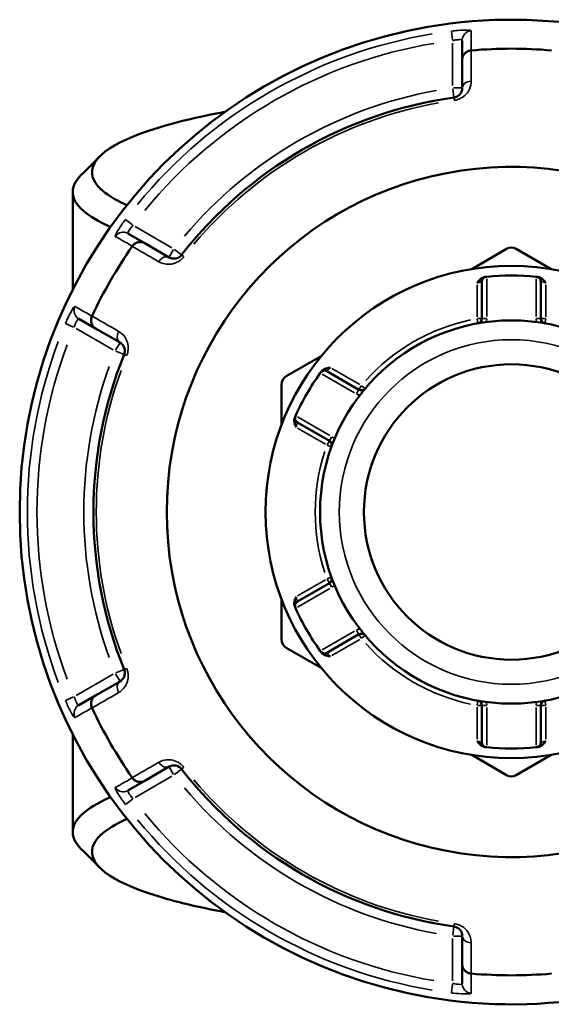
# Model space of a CAD drawing. Header units: millimetres. Extents: x 0 to 926, y 0 to 951.
# Tile 11 of 17: x 334 to 389, y 706 to 808. Entities that reach past the tile are written whole.
import ezdxf

# ---------------------------------------------------------------- set-up
doc = ezdxf.new("R2010")
doc.units = ezdxf.units.MM
doc.layers.add('Visible (ANSI)', color=7, linetype='Continuous', lineweight=50)
doc.layers.add('Visible Narrow (ANSI)', color=7, linetype='Continuous', lineweight=35)

msp = doc.modelspace()

# ---------------------------------------------------------------- linework, layer by layer
at = {"layer": 'Visible (ANSI)'}
for p, q in [((379.705, 805.798), (379.705, 803.792)), ((379.705, 803.792), (379.705, 800.865)), ((339.305, 790.096), (339.305, 779.974)), ((346.777, 784.781), (345.039, 785.784)), ((349.312, 783.317), (346.777, 784.781)), ((384.305, 784.188), (380.694, 782.103)), ((388.916, 782.103), (385.305, 784.188)), ((381.745, 780.799), (381.745, 776.973)), ((387.865, 776.973), (387.865, 780.799)), ((339.939, 776.951), (341.677, 775.947)), ((341.677, 775.947), (344.212, 774.484)), ((365.066, 773.08), (361.455, 770.995)), ((368.983, 769.604), (365.669, 771.518)), ((360.955, 770.129), (360.955, 765.959)), ((362.609, 766.218), (365.923, 764.304)), ((365.923, 749.568), (362.609, 747.655)), ((360.955, 747.914), (360.955, 743.744)), ((365.669, 742.355), (368.983, 744.268)), ((361.455, 742.878), (365.066, 740.793)), ((344.212, 739.389), (341.677, 737.925)), ((341.677, 737.925), (339.939, 736.922)), ((381.745, 736.9), (381.745, 733.073)), ((387.865, 733.073), (387.865, 736.9)), ((339.305, 733.898), (339.305, 723.777)), ((380.694, 731.77), (384.305, 729.685)), ((385.305, 729.685), (388.916, 731.77)), ((346.777, 729.092), (349.312, 730.555)), ((345.039, 728.089), (346.777, 729.092)), ((379.705, 713.008), (379.705, 710.081)), ((379.705, 710.081), (379.705, 708.074))]:
    msp.add_line(p, q, dxfattribs=at)
for radius in [25.5, 19.85, 15.3]:
    msp.add_circle((384.805, 756.936), radius, dxfattribs=at)
for centre, radius, start, end in [((384.805, 756.936), 51, 19.5445, 340.4555), ((384.805, 756.936), 47.999, 85.02648, 94.97352), ((384.805, 756.936), 43.35, 97.90565, 142.09435), ((384.805, 756.936), 35.749, 26.58745, 333.41255), ((384.805, 756.936), 47.999, 145.02648, 154.97352), ((384.805, 783.322), 1, 60, 120), ((384.805, 756.936), 24.5, 84.00223, 95.99777), ((382.245, 780.799), 0.5, 96.1232, 180), ((387.365, 780.799), 0.5, 0, 83.8768), ((381.245, 776.973), 0.5, 280.07508, 0), ((388.365, 776.973), 0.5, 180, 259.92492), ((384.805, 756.936), 43.35, 157.90565, 202.09435), ((384.805, 756.936), 24.5, 144.00223, 155.99777), ((365.419, 771.085), 0.5, 60, 143.8768), ((361.955, 770.129), 1, 120, 180), ((369.233, 770.037), 0.5, 240, 319.92492), ((362.859, 766.651), 0.5, 156.1232, 240), ((365.673, 763.871), 0.5, 340.07508, 60), ((365.673, 750.001), 0.5, 300, 19.92492), ((362.859, 747.222), 0.5, 120, 203.8768), ((384.805, 756.936), 24.5, 204.00223, 215.99777), ((361.955, 743.744), 1, 180, 240), ((369.233, 743.835), 0.5, 40.07508, 120), ((365.419, 742.788), 0.5, 216.1232, 300), ((384.805, 756.936), 47.999, 205.02648, 214.97352), ((381.245, 736.9), 0.5, 0, 79.92492), ((388.365, 736.9), 0.5, 100.07508, 180), ((382.245, 733.073), 0.5, 180, 263.8768), ((384.805, 756.936), 24.5, 264.00223, 275.99777), ((387.365, 733.073), 0.5, 276.1232, 0), ((384.805, 756.936), 43.35, 217.90565, 262.09435), ((384.805, 730.551), 1, 240, 300), ((384.805, 756.936), 47.999, 265.02648, 274.97352)]:
    msp.add_arc(centre, radius, start, end, dxfattribs=at)
for points, knots in [([(379.705, 803.792), (379.705, 803.793), (379.705, 803.795), (379.706, 803.915), (379.729, 804.033), (379.819, 804.253), (379.884, 804.355), (380.052, 804.532), (380.153, 804.605), (380.377, 804.71), (380.496, 804.742), (380.618, 804.753)], [-0.15371258, -0.15371258, -0.15371258, -0.15371258, -0.15323729, -0.15323729, -0.11409168, -0.11409168, -0.07545593, -0.07545593, -0.03695789, -0.03695789, 0, 0, 0, 0]), ([(379.705, 800.865), (379.705, 800.726), (379.677, 800.586), (379.533, 800.269), (379.387, 800.091), (379.068, 799.927), (378.957, 799.89), (378.843, 799.874)], [0, 0, 0, 0, 0.11734182, 0.11734182, 0.27620858, 0.27620858, 0.34541645, 0.34541645, 0.34541645, 0.34541645]), ([(344.919, 788.718), (344.848, 788.75), (344.779, 788.782), (343.633, 789.318), (342.801, 789.842), (341.321, 791.232), (341.08, 792.113), (341.519, 792.982), (341.959, 793.85), (343.078, 794.705), (347.024, 796.516), (350.22, 797.44), (354.478, 798.27), (354.781, 798.328), (355.089, 798.384)], [1.1606159, 1.1606159, 1.1606159, 1.1606159, 1.172807, 1.172807, 1.3643086, 1.3643086, 1.6699392, 1.6699392, 1.6699392, 1.9755698, 1.9755698, 2.3600664, 2.3600664, 2.3891113, 2.3891113, 2.3891113, 2.3891113]), ([(340.164, 791.826), (339.909, 791.571), (339.71, 791.315), (339.568, 791.056), (339.071, 790.15), (339.282, 789.229), (340.769, 787.776), (341.616, 787.227), (342.886, 786.622), (343.054, 786.546), (343.226, 786.469)], [-1.7570079, -1.7570079, -1.7570079, -1.7570079, -1.6699392, -1.6699392, -1.6699392, -1.36430862, -1.36430862, -1.17280697, -1.17280697, -1.14485032, -1.14485032, -1.14485032, -1.14485032]), ([(345.489, 784.47), (345.559, 784.571), (345.646, 784.658), (345.849, 784.799), (345.963, 784.85), (346.2, 784.908), (346.321, 784.913), (346.557, 784.881), (346.67, 784.842), (346.775, 784.782), (346.776, 784.782), (346.777, 784.781)], [-0.15359504, -0.15359504, -0.15359504, -0.15359504, -0.11655084, -0.11655084, -0.07796278, -0.07796278, -0.03923704, -0.03923704, 0, 0, 0.00047627, 0.00047627, 0.00047627, 0.00047627]), ([(350.601, 783.569), (350.575, 783.535), (350.546, 783.503), (350.467, 783.425), (350.414, 783.382), (350.286, 783.298), (350.209, 783.262), (350.062, 783.212), (349.992, 783.197), (349.821, 783.178), (349.722, 783.183), (349.514, 783.222), (349.408, 783.262), (349.312, 783.317)], [0, 0, 0, 0, 0.02585168, 0.02585168, 0.06721438, 0.06721438, 0.12288915, 0.12288915, 0.17445287, 0.17445287, 0.25141662, 0.25141662, 0.34541603, 0.34541603, 0.34541603, 0.34541603]), ([(381.245, 780.671), (381.246, 780.672), (381.247, 780.674), (381.331, 780.784), (381.416, 780.893), (381.589, 781.065), (381.683, 781.144), (381.888, 781.248), (381.975, 781.272), (382.055, 781.282)], [-0.000503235, -0.000503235, -0.000503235, -0.000503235, 0, 0, 0.040898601, 0.040898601, 0.072220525, 0.072220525, 0.097403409, 0.097403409, 0.097403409, 0.097403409]), ([(382.192, 781.297), (382.192, 781.297), (382.185, 781.296), (382.153, 781.292), (382.116, 781.288), (382.062, 781.282), (382.059, 781.282), (382.055, 781.282)], [0.631886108, 0.631886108, 0.631886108, 0.631886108, 0.651250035, 0.651250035, 0.682232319, 0.682232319, 0.684271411, 0.684271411, 0.684271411, 0.684271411]), ([(387.555, 781.282), (387.516, 781.286), (387.485, 781.289), (387.433, 781.295), (387.419, 781.297), (387.419, 781.297)], [0.579500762, 0.579500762, 0.579500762, 0.579500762, 0.60266596, 0.60266596, 0.631886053, 0.631886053, 0.631886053, 0.631886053]), ([(387.555, 781.282), (387.636, 781.272), (387.723, 781.248), (387.927, 781.144), (388.021, 781.065), (388.195, 780.893), (388.28, 780.784), (388.363, 780.674), (388.364, 780.672), (388.365, 780.671)], [0, 0, 0, 0, 0.02421576, 0.02421576, 0.054334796, 0.054334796, 0.093662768, 0.093662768, 0.094146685, 0.094146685, 0.094146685, 0.094146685]), ([(341.677, 775.947), (341.676, 775.948), (341.675, 775.949), (341.571, 776.009), (341.481, 776.088), (341.334, 776.276), (341.279, 776.384), (341.21, 776.618), (341.197, 776.742), (341.218, 776.988), (341.249, 777.107), (341.302, 777.219)], [-0.15371258, -0.15371258, -0.15371258, -0.15371258, -0.15323743, -0.15323743, -0.11409174, -0.11409174, -0.0754562, -0.0754562, -0.03695796, -0.03695796, 0, 0, 0, 0]), ([(344.212, 774.484), (344.332, 774.415), (344.439, 774.32), (344.645, 774.032), (344.728, 773.807), (344.703, 773.447), (344.679, 773.341), (344.639, 773.242)], [0, 0, 0, 0, 0.11734182, 0.11734182, 0.28109054, 0.28109054, 0.34541684, 0.34541684, 0.34541684, 0.34541684]), ([(365.097, 771.491), (365.073, 771.459), (365.054, 771.433), (365.024, 771.392), (365.015, 771.38), (365.015, 771.38)], [0.261120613, 0.261120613, 0.261120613, 0.261120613, 0.28428582, 0.28428582, 0.313505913, 0.313505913, 0.313505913, 0.313505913]), ([(365.097, 771.491), (365.145, 771.556), (365.21, 771.619), (365.402, 771.744), (365.517, 771.786), (365.753, 771.85), (365.89, 771.869), (366.027, 771.886), (366.029, 771.886), (366.031, 771.887)], [0, 0, 0, 0, 0.02421576, 0.02421576, 0.054334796, 0.054334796, 0.093662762, 0.093662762, 0.094146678, 0.094146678, 0.094146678, 0.094146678]), ([(362.471, 765.721), (362.47, 765.722), (362.469, 765.724), (362.416, 765.851), (362.363, 765.979), (362.301, 766.216), (362.28, 766.336), (362.292, 766.566), (362.314, 766.653), (362.347, 766.727)], [-0.000503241, -0.000503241, -0.000503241, -0.000503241, 0, 0, 0.04089853, 0.04089853, 0.07222037, 0.07222037, 0.097403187, 0.097403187, 0.097403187, 0.097403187]), ([(362.402, 766.853), (362.402, 766.853), (362.399, 766.847), (362.386, 766.817), (362.371, 766.783), (362.349, 766.734), (362.348, 766.73), (362.347, 766.727)], [1.2637721, 1.2637721, 1.2637721, 1.2637721, 1.283139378, 1.283139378, 1.314127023, 1.314127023, 1.316157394, 1.316157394, 1.316157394, 1.316157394]), ([(362.347, 747.145), (362.314, 747.219), (362.292, 747.307), (362.28, 747.536), (362.301, 747.657), (362.363, 747.893), (362.416, 748.022), (362.469, 748.149), (362.47, 748.151), (362.471, 748.152)], [0, 0, 0, 0, 0.02421576, 0.02421576, 0.054334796, 0.054334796, 0.09366276, 0.09366276, 0.094146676, 0.094146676, 0.094146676, 0.094146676]), ([(362.347, 747.145), (362.348, 747.142), (362.349, 747.139), (362.371, 747.089), (362.386, 747.056), (362.399, 747.025), (362.402, 747.019), (362.402, 747.019)], [0.579500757, 0.579500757, 0.579500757, 0.579500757, 0.58153129, 0.58153129, 0.612518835, 0.612518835, 0.63188605, 0.63188605, 0.63188605, 0.63188605]), ([(365.015, 742.493), (365.015, 742.493), (365.019, 742.488), (365.039, 742.461), (365.06, 742.431), (365.093, 742.388), (365.095, 742.385), (365.097, 742.382)], [0.631886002, 0.631886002, 0.631886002, 0.631886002, 0.65125392, 0.65125392, 0.682242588, 0.682242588, 0.684271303, 0.684271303, 0.684271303, 0.684271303]), ([(366.031, 741.986), (366.029, 741.986), (366.027, 741.986), (365.89, 742.004), (365.753, 742.022), (365.517, 742.087), (365.402, 742.129), (365.21, 742.254), (365.145, 742.317), (365.097, 742.382)], [-0.000503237, -0.000503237, -0.000503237, -0.000503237, 0, 0, 0.04089858, 0.04089858, 0.072220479, 0.072220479, 0.097403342, 0.097403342, 0.097403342, 0.097403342]), ([(344.639, 740.631), (344.655, 740.591), (344.668, 740.55), (344.697, 740.443), (344.707, 740.376), (344.715, 740.223), (344.708, 740.138), (344.678, 739.986), (344.656, 739.918), (344.587, 739.76), (344.534, 739.677), (344.396, 739.516), (344.308, 739.444), (344.212, 739.389)], [0, 0, 0, 0, 0.02585168, 0.02585168, 0.06721438, 0.06721438, 0.12292214, 0.12292214, 0.17440412, 0.17440412, 0.25131567, 0.25131567, 0.345416, 0.345416, 0.345416, 0.345416]), ([(341.302, 736.654), (341.249, 736.766), (341.218, 736.885), (341.197, 737.13), (341.21, 737.255), (341.279, 737.489), (341.334, 737.596), (341.481, 737.784), (341.571, 737.863), (341.675, 737.924), (341.676, 737.925), (341.677, 737.925)], [-0.15359506, -0.15359506, -0.15359506, -0.15359506, -0.11655085, -0.11655085, -0.07796276, -0.07796276, -0.03923705, -0.03923705, 0, 0, 0.00047625, 0.00047625, 0.00047625, 0.00047625]), ([(382.055, 732.591), (381.975, 732.6), (381.888, 732.625), (381.683, 732.729), (381.589, 732.807), (381.416, 732.979), (381.331, 733.089), (381.247, 733.199), (381.246, 733.201), (381.245, 733.202)], [0, 0, 0, 0, 0.02421576, 0.02421576, 0.054334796, 0.054334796, 0.093662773, 0.093662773, 0.094146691, 0.094146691, 0.094146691, 0.094146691]), ([(382.055, 732.591), (382.094, 732.587), (382.126, 732.583), (382.177, 732.578), (382.192, 732.576), (382.192, 732.576)], [0.183049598, 0.183049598, 0.183049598, 0.183049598, 0.206214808, 0.206214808, 0.235434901, 0.235434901, 0.235434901, 0.235434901]), ([(387.419, 732.576), (387.419, 732.576), (387.425, 732.577), (387.458, 732.58), (387.494, 732.584), (387.548, 732.59), (387.552, 732.591), (387.555, 732.591)], [0.631886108, 0.631886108, 0.631886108, 0.631886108, 0.651250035, 0.651250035, 0.682232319, 0.682232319, 0.684271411, 0.684271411, 0.684271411, 0.684271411]), ([(388.365, 733.202), (388.364, 733.201), (388.363, 733.199), (388.28, 733.089), (388.195, 732.979), (388.021, 732.807), (387.927, 732.729), (387.723, 732.625), (387.636, 732.6), (387.555, 732.591)], [-0.000503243, -0.000503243, -0.000503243, -0.000503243, 0, 0, 0.040898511, 0.040898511, 0.072220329, 0.072220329, 0.097403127, 0.097403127, 0.097403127, 0.097403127]), ([(349.312, 730.555), (349.432, 730.625), (349.568, 730.67), (349.922, 730.705), (350.161, 730.663), (350.46, 730.458), (350.537, 730.386), (350.601, 730.304)], [0, 0, 0, 0, 0.11734182, 0.11734182, 0.28278882, 0.28278882, 0.34541683, 0.34541683, 0.34541683, 0.34541683]), ([(346.777, 729.092), (346.776, 729.091), (346.775, 729.09), (346.67, 729.031), (346.557, 728.992), (346.321, 728.959), (346.2, 728.965), (345.963, 729.022), (345.849, 729.073), (345.646, 729.214), (345.559, 729.301), (345.489, 729.402)], [-0.15371258, -0.15371258, -0.15371258, -0.15371258, -0.15323742, -0.15323742, -0.11409173, -0.11409173, -0.07545617, -0.07545617, -0.03695795, -0.03695795, 0, 0, 0, 0]), ([(343.229, 727.403), (341.873, 726.805), (340.852, 726.178), (339.282, 724.643), (339.071, 723.722), (339.568, 722.816), (339.71, 722.558), (339.909, 722.301), (340.164, 722.047)], [1.14485032, 1.14485032, 1.14485032, 1.14485032, 1.36430862, 1.36430862, 1.6699392, 1.6699392, 1.6699392, 1.7570079, 1.7570079, 1.7570079, 1.7570079]), ([(355.089, 715.488), (354.781, 715.545), (354.478, 715.602), (352.199, 716.047), (350.409, 716.471), (347.271, 717.378), (345.925, 717.861), (343.078, 719.168), (341.959, 720.023), (341.519, 720.891), (341.08, 721.759), (341.321, 722.641), (342.837, 724.064), (343.742, 724.621), (344.921, 725.154)], [-2.3891113, -2.3891113, -2.3891113, -2.3891113, -2.3600664, -2.3600664, -2.1678181, -2.1678181, -1.9755698, -1.9755698, -1.6699392, -1.6699392, -1.6699392, -1.3643086, -1.3643086, -1.1606159, -1.1606159, -1.1606159, -1.1606159]), ([(378.843, 713.998), (378.885, 713.992), (378.928, 713.984), (379.035, 713.954), (379.098, 713.93), (379.235, 713.861), (379.305, 713.812), (379.421, 713.71), (379.469, 713.657), (379.571, 713.519), (379.616, 713.432), (379.687, 713.232), (379.705, 713.12), (379.705, 713.008)], [0, 0, 0, 0, 0.02585168, 0.02585168, 0.06721438, 0.06721438, 0.12305037, 0.12305037, 0.17415567, 0.17415567, 0.25081718, 0.25081718, 0.34541583, 0.34541583, 0.34541583, 0.34541583]), ([(380.618, 709.12), (380.496, 709.13), (380.377, 709.162), (380.153, 709.267), (380.052, 709.341), (379.884, 709.517), (379.819, 709.619), (379.729, 709.84), (379.706, 709.958), (379.705, 710.078), (379.705, 710.079), (379.705, 710.081)], [-0.15359492, -0.15359492, -0.15359492, -0.15359492, -0.11655078, -0.11655078, -0.07796289, -0.07796289, -0.03923697, -0.03923697, 0, 0, 0.0004764, 0.0004764, 0.0004764, 0.0004764])]:
    msp.add_open_spline(points, degree=3, knots=knots, dxfattribs=at)
for points in [[(380.644, 804.755), (380.635, 804.754), (380.627, 804.753), (380.618, 804.753)], [(340.164, 791.826), (340.817, 792.479), (341.47, 793.132), (342.122, 793.785)], [(345.489, 784.47), (345.484, 784.463), (345.479, 784.456), (345.474, 784.449)], [(382.245, 781.302), (382.228, 781.3), (382.21, 781.299), (382.192, 781.297)], [(387.419, 781.297), (387.401, 781.299), (387.383, 781.3), (387.365, 781.302)], [(341.313, 777.242), (341.309, 777.234), (341.305, 777.226), (341.302, 777.219)], [(365.015, 771.38), (365.005, 771.365), (364.994, 771.351), (364.984, 771.336)], [(362.424, 766.902), (362.417, 766.886), (362.409, 766.87), (362.402, 766.853)], [(362.402, 747.019), (362.409, 747.003), (362.417, 746.987), (362.424, 746.97)], [(364.984, 742.536), (364.994, 742.522), (365.005, 742.508), (365.015, 742.493)], [(341.302, 736.654), (341.305, 736.646), (341.309, 736.639), (341.313, 736.631)], [(382.192, 732.576), (382.21, 732.574), (382.228, 732.572), (382.245, 732.57)], [(387.365, 732.57), (387.383, 732.572), (387.401, 732.574), (387.419, 732.576)], [(345.474, 729.423), (345.479, 729.416), (345.484, 729.409), (345.489, 729.402)], [(342.122, 720.088), (341.47, 720.741), (340.817, 721.394), (340.164, 722.047)], [(380.618, 709.12), (380.627, 709.119), (380.635, 709.119), (380.644, 709.118)]]:
    msp.add_open_spline(points, degree=3, dxfattribs=at)
at = {"layer": 'Visible Narrow (ANSI)'}
for p, q in [((378.583, 806.745), (378.696, 805.839)), ((378.705, 805.521), (378.705, 801.11)), ((378.716, 800.787), (378.842, 799.877)), ((379.702, 800.865), (378.784, 800.865)), ((378.843, 799.874), (378.879, 799.611)), ((345.509, 786.678), (344.781, 787.229)), ((349.6, 784.306), (345.78, 786.511)), ((349.773, 784.115), (349.314, 783.32)), ((350.599, 783.571), (349.874, 784.135)), ((350.811, 783.406), (350.602, 783.569)), ((381.245, 780.486), (381.245, 777.157)), ((382.245, 777.189), (382.245, 781.086)), ((387.365, 781.086), (387.365, 777.189)), ((388.365, 777.157), (388.365, 780.486)), ((338.559, 776.452), (339.4, 776.097)), ((381.252, 776.934), (381.332, 776.482)), ((381.744, 776.973), (381.284, 776.973)), ((382.206, 776.973), (381.747, 776.973)), ((387.864, 776.973), (387.404, 776.973)), ((388.326, 776.973), (387.867, 776.973)), ((388.278, 776.482), (388.358, 776.934)), ((339.68, 775.946), (343.5, 773.74)), ((344.21, 774.481), (343.751, 773.686)), ((343.785, 773.588), (344.636, 773.243)), ((344.639, 773.241), (344.885, 773.142)), ((365.171, 771.228), (368.546, 769.28)), ((369.073, 770.13), (366.191, 771.794)), ((368.983, 769.603), (368.753, 769.205)), ((369.214, 770.004), (368.984, 769.606)), ((369.615, 769.717), (369.263, 770.012)), ((365.986, 764.846), (362.611, 766.794)), ((362.631, 765.628), (365.513, 763.964)), ((365.923, 764.303), (365.693, 763.905)), ((366.154, 764.703), (365.924, 764.306)), ((365.71, 763.858), (366.142, 763.702)), ((365.513, 749.909), (362.631, 748.245)), ((365.693, 749.967), (365.923, 749.57)), ((366.142, 750.171), (365.71, 750.015)), ((362.611, 747.079), (365.986, 749.027)), ((365.924, 749.567), (366.154, 749.169)), ((368.753, 744.667), (368.983, 744.27)), ((368.546, 744.593), (365.171, 742.645)), ((366.191, 742.079), (369.073, 743.743)), ((368.984, 744.267), (369.214, 743.869)), ((369.263, 743.86), (369.615, 744.156)), ((344.636, 740.63), (343.785, 740.284)), ((344.885, 740.731), (344.639, 740.631)), ((343.5, 740.132), (339.68, 737.927)), ((343.751, 740.187), (344.21, 739.392)), ((339.4, 737.776), (338.559, 737.421)), ((381.245, 736.715), (381.245, 733.387)), ((381.332, 737.391), (381.252, 736.939)), ((381.284, 736.9), (381.744, 736.9)), ((381.747, 736.9), (382.206, 736.9)), ((382.245, 732.787), (382.245, 736.684)), ((387.365, 736.684), (387.365, 732.787)), ((387.404, 736.9), (387.864, 736.9)), ((387.867, 736.9), (388.326, 736.9)), ((388.358, 736.939), (388.278, 737.391)), ((388.365, 733.387), (388.365, 736.715)), ((349.314, 730.553), (349.773, 729.757)), ((350.602, 730.304), (350.811, 730.467)), ((345.78, 727.361), (349.6, 729.567)), ((349.874, 729.738), (350.599, 730.302)), ((344.781, 726.643), (345.509, 727.194)), ((378.879, 714.262), (378.843, 713.999)), ((378.842, 713.995), (378.716, 713.086)), ((378.784, 713.008), (379.702, 713.008)), ((378.705, 712.763), (378.705, 708.352)), ((378.696, 708.034), (378.583, 707.128))]:
    msp.add_line(p, q, dxfattribs=at)
msp.add_circle((384.805, 756.936), 17.85, dxfattribs=at)
for centre, radius, start, end in [((384.805, 756.936), 50.205, 99.40871, 140.59129), ((384.805, 756.936), 49.209, 99.40871, 140.59129), ((384.805, 756.936), 44.35, 100.11509, 139.88491), ((384.805, 756.936), 43.057, 100.11509, 139.88491), ((384.805, 756.936), 20.35, 102.06758, 137.93242), ((381.245, 776.973), 1, 339.90584, 358.94241), ((388.365, 776.973), 1, 181.05759, 200.09416), ((384.805, 756.936), 50.205, 159.40871, 200.59129), ((384.805, 756.936), 49.209, 159.40871, 200.59129), ((384.805, 756.936), 44.35, 160.11509, 199.88491), ((384.805, 756.936), 43.057, 160.11509, 199.88491), ((369.233, 770.037), 1, 241.05759, 260.09416), ((365.673, 763.871), 1, 39.90584, 58.94241), ((384.805, 756.936), 20.35, 162.06758, 197.93242), ((365.673, 750.001), 1, 301.05759, 320.09416), ((369.233, 743.835), 1, 99.90584, 118.94241), ((384.805, 756.936), 20.35, 222.06758, 257.93242), ((381.245, 736.9), 1, 1.05759, 20.09416), ((388.365, 736.9), 1, 159.90584, 178.94241), ((384.805, 756.936), 44.35, 220.11509, 259.88491), ((384.805, 756.936), 43.057, 220.11509, 259.88491), ((384.805, 756.936), 49.209, 219.40871, 260.59129), ((384.805, 756.936), 50.205, 219.40871, 260.59129)]:
    msp.add_arc(centre, radius, start, end, dxfattribs=at)
for centre, major_axis, ratio, start_param, end_param in [((380.705, 805.798), (-1, 0), 0.9961681, 4.8701533, 6.2088152), ((380.705, 800.865), (-1, 0), 0.7055719, 4.8533994, 6.2079334), ((344.539, 784.918), (0.5, 0.866), 0.9961681, 0.0743701, 1.413032), ((348.812, 782.451), (0.5, 0.866), 0.7055719, 0.0752519, 1.4297859), ((340.439, 777.817), (-0.5, -0.866), 0.9961681, 4.8701533, 6.2088152), ((344.712, 775.35), (-0.5, -0.866), 0.7055719, 4.8533994, 6.2079334), ((344.712, 738.523), (-0.5, 0.866), 0.7055719, 0.0752519, 1.4297859), ((340.439, 736.056), (-0.5, 0.866), 0.9961681, 0.0743701, 1.413032), ((348.812, 731.421), (0.5, -0.866), 0.7055719, 4.8533994, 6.2079334), ((344.539, 728.955), (0.5, -0.866), 0.9961681, 4.8701533, 6.2088152), ((380.705, 713.008), (-1, 0), 0.7055719, 0.0752519, 1.4297859), ((380.705, 708.074), (-1, 0), 0.9961681, 0.0743701, 1.413032)]:
    msp.add_ellipse(centre, major_axis=major_axis, ratio=ratio, start_param=start_param, end_param=end_param, dxfattribs=at)
for points, knots in [([(380.622, 806.791), (380.622, 806.833), (380.445, 806.86), (379.896, 806.864), (379.586, 806.851), (379.031, 806.805), (378.806, 806.782), (378.582, 806.754)], [-0.31481287, -0.31481287, -0.31481287, -0.31481287, -0.1729885, -0.1729885, -0.06653404, -0.06653404, 0, 0, 0, 0]), ([(378.705, 805.766), (378.815, 805.793), (378.926, 805.816), (379.197, 805.86), (379.349, 805.872), (379.619, 805.867), (379.705, 805.84), (379.705, 805.798)], [0, 0, 0, 0, 0.06653404, 0.06653404, 0.1729885, 0.1729885, 0.31481287, 0.31481287, 0.31481287, 0.31481287]), ([(380.618, 804.753), (380.618, 804.846), (380.619, 804.939), (380.619, 805.291), (380.62, 805.549), (380.62, 805.808), (380.621, 806.108), (380.621, 806.407), (380.622, 806.735), (380.622, 806.763), (380.622, 806.791)], [-3.5347812, -3.5347812, -3.5347812, -3.5347812, -3.2152251, -3.2152251, -2.32853, -2.32853, -2.32853, -1.300862, -1.300862, -1.2046153, -1.2046153, -1.2046153, -1.2046153]), ([(380.64, 801.569), (380.64, 801.83), (380.64, 802.091), (380.641, 802.352), (380.642, 803.153), (380.643, 803.954), (380.644, 804.755)], [-0.97913562, -0.97913562, -0.97913562, -0.97913562, -0.86869802, -0.86869802, -0.86869802, -0.52954924, -0.52954924, -0.52954924, -0.52954924]), ([(378.883, 799.584), (379.115, 799.616), (379.341, 799.69), (379.99, 800.021), (380.288, 800.377), (380.581, 801.011), (380.639, 801.292), (380.64, 801.569)], [-0.34541645, -0.34541645, -0.34541645, -0.34541645, -0.27620858, -0.27620858, -0.11734182, -0.11734182, 0, 0, 0, 0]), ([(344.774, 787.235), (344.51, 786.887), (344.262, 786.529), (343.956, 786.04), (343.862, 785.874), (343.752, 785.653), (343.723, 785.581), (343.709, 785.509), (343.711, 785.492), (343.721, 785.487)], [-0.31481094, -0.31481094, -0.31481094, -0.31481094, -0.18655676, -0.18655676, -0.10364264, -0.10364264, -0.03986256, -0.03986256, 0, 0, 0, 0]), ([(345.039, 785.784), (345.029, 785.79), (345.024, 785.801), (345.02, 785.842), (345.029, 785.881), (345.076, 785.993), (345.121, 786.075), (345.28, 786.309), (345.416, 786.477), (345.568, 786.634)], [0, 0, 0, 0, 0.03986256, 0.03986256, 0.10364264, 0.10364264, 0.18655676, 0.18655676, 0.31481094, 0.31481094, 0.31481094, 0.31481094]), ([(343.721, 785.487), (343.746, 785.473), (343.77, 785.459), (344.054, 785.295), (344.314, 785.146), (344.574, 784.996), (344.798, 784.868), (345.022, 784.739), (345.327, 784.563), (345.408, 784.517), (345.489, 784.47)], [-2.8973048, -2.8973048, -2.8973048, -2.8973048, -2.8010582, -2.8010582, -1.7733902, -1.7733902, -1.7733902, -0.8866951, -0.8866951, -0.5671389, -0.5671389, -0.5671389, -0.5671389]), ([(345.474, 784.449), (346.168, 784.05), (346.862, 783.65), (347.557, 783.251), (347.783, 783.121), (348.009, 782.99), (348.235, 782.86)], [-1.97914638, -1.97914638, -1.97914638, -1.97914638, -1.64003211, -1.64003211, -1.64003211, -1.52956, -1.52956, -1.52956, -1.52956]), ([(348.235, 782.86), (348.428, 782.749), (348.64, 782.67), (349.057, 782.595), (349.256, 782.587), (349.601, 782.628), (349.742, 782.659), (350.039, 782.762), (350.194, 782.837), (350.453, 783.009), (350.56, 783.095), (350.72, 783.254), (350.778, 783.32), (350.832, 783.389)], [-0.34541603, -0.34541603, -0.34541603, -0.34541603, -0.25141662, -0.25141662, -0.17445287, -0.17445287, -0.12288915, -0.12288915, -0.06721438, -0.06721438, -0.02585168, -0.02585168, 0, 0, 0, 0]), ([(381.245, 780.671), (381.27, 780.678), (381.294, 780.685), (381.404, 780.717), (381.486, 780.738), (381.607, 780.768), (381.651, 780.779), (381.708, 780.791), (381.726, 780.795), (381.742, 780.799), (381.745, 780.799), (381.745, 780.799)], [-0.78964304, -0.78964304, -0.78964304, -0.78964304, -0.77486935, -0.77486935, -0.72250929, -0.72250929, -0.68223232, -0.68223232, -0.65125004, -0.65125004, -0.63188611, -0.63188611, -0.63188611, -0.63188611]), ([(387.865, 780.799), (387.865, 780.799), (387.872, 780.798), (387.909, 780.79), (387.949, 780.781), (388.072, 780.752), (388.164, 780.729), (388.296, 780.691), (388.331, 780.681), (388.365, 780.671)], [-0.63188605, -0.63188605, -0.63188605, -0.63188605, -0.60266596, -0.60266596, -0.55591381, -0.55591381, -0.49513602, -0.49513602, -0.47412919, -0.47412919, -0.47412919, -0.47412919]), ([(339.538, 778.241), (339.516, 778.254), (339.466, 778.208), (339.309, 777.988), (339.193, 777.794), (338.964, 777.359), (338.855, 777.139), (338.681, 776.76), (338.614, 776.608), (338.55, 776.456)], [-0.31481397, -0.31481397, -0.31481397, -0.31481397, -0.2278058, -0.2278058, -0.12655878, -0.12655878, -0.04867645, -0.04867645, 0, 0, 0, 0]), ([(341.302, 777.219), (341.221, 777.265), (341.14, 777.312), (340.836, 777.488), (340.612, 777.618), (340.389, 777.748), (340.129, 777.898), (339.87, 778.048), (339.587, 778.213), (339.562, 778.227), (339.538, 778.241)], [-3.5347812, -3.5347812, -3.5347812, -3.5347812, -3.2152251, -3.2152251, -2.32853, -2.32853, -2.32853, -1.300862, -1.300862, -1.2046153, -1.2046153, -1.2046153, -1.2046153]), ([(344.069, 775.645), (343.844, 775.776), (343.618, 775.907), (343.392, 776.037), (342.699, 776.439), (342.006, 776.84), (341.313, 777.242)], [-2.9717419, -2.9717419, -2.9717419, -2.9717419, -2.86130766, -2.86130766, -2.86130766, -2.52215552, -2.52215552, -2.52215552, -2.52215552]), ([(339.468, 776.068), (339.491, 776.148), (339.516, 776.227), (339.585, 776.422), (339.631, 776.534), (339.736, 776.751), (339.795, 776.845), (339.884, 776.946), (339.917, 776.963), (339.939, 776.951)], [0, 0, 0, 0, 0.04867645, 0.04867645, 0.12655878, 0.12655878, 0.2278058, 0.2278058, 0.31481397, 0.31481397, 0.31481397, 0.31481397]), ([(344.91, 773.132), (344.992, 773.334), (345.041, 773.548), (345.095, 774.28), (344.933, 774.734), (344.523, 775.316), (344.309, 775.506), (344.069, 775.645)], [-0.34541684, -0.34541684, -0.34541684, -0.34541684, -0.28109054, -0.28109054, -0.11734182, -0.11734182, 0, 0, 0, 0]), ([(365.669, 771.518), (365.669, 771.518), (365.674, 771.523), (365.699, 771.551), (365.727, 771.581), (365.814, 771.673), (365.88, 771.741), (365.978, 771.837), (366.004, 771.862), (366.031, 771.887)], [-0.31350591, -0.31350591, -0.31350591, -0.31350591, -0.28428582, -0.28428582, -0.23753367, -0.23753367, -0.17675588, -0.17675588, -0.15574903, -0.15574903, -0.15574903, -0.15574903]), ([(362.471, 765.721), (362.476, 765.745), (362.482, 765.77), (362.51, 765.881), (362.532, 765.963), (362.567, 766.082), (362.58, 766.126), (362.598, 766.182), (362.603, 766.199), (362.608, 766.215), (362.609, 766.218), (362.609, 766.218)], [-1.42152899, -1.42152899, -1.42152899, -1.42152899, -1.40678008, -1.40678008, -1.35441096, -1.35441096, -1.31412702, -1.31412702, -1.28313938, -1.28313938, -1.2637721, -1.2637721, -1.2637721, -1.2637721]), ([(362.609, 747.655), (362.609, 747.655), (362.608, 747.658), (362.603, 747.674), (362.598, 747.691), (362.58, 747.747), (362.567, 747.79), (362.532, 747.91), (362.51, 747.992), (362.482, 748.103), (362.476, 748.127), (362.471, 748.152)], [-0.63188605, -0.63188605, -0.63188605, -0.63188605, -0.61251883, -0.61251883, -0.58153129, -0.58153129, -0.54124748, -0.54124748, -0.48887853, -0.48887853, -0.47412916, -0.47412916, -0.47412916, -0.47412916]), ([(366.031, 741.986), (366.012, 742.003), (365.994, 742.021), (365.912, 742.1), (365.852, 742.161), (365.765, 742.25), (365.734, 742.284), (365.695, 742.327), (365.682, 742.34), (365.671, 742.352), (365.669, 742.355), (365.669, 742.355)], [-0.78964289, -0.78964289, -0.78964289, -0.78964289, -0.77489871, -0.77489871, -0.72252786, -0.72252786, -0.68224259, -0.68224259, -0.65125392, -0.65125392, -0.631886, -0.631886, -0.631886, -0.631886]), ([(344.069, 738.228), (344.262, 738.339), (344.437, 738.484), (344.711, 738.807), (344.817, 738.975), (344.953, 739.294), (344.997, 739.433), (345.056, 739.741), (345.069, 739.912), (345.05, 740.223), (345.028, 740.358), (344.971, 740.577), (344.943, 740.66), (344.91, 740.741)], [-0.345416, -0.345416, -0.345416, -0.345416, -0.25131567, -0.25131567, -0.17440412, -0.17440412, -0.12292214, -0.12292214, -0.06721438, -0.06721438, -0.02585168, -0.02585168, 0, 0, 0, 0]), ([(339.939, 736.922), (339.929, 736.916), (339.917, 736.917), (339.879, 736.934), (339.851, 736.961), (339.777, 737.058), (339.729, 737.138), (339.605, 737.392), (339.528, 737.594), (339.468, 737.804)], [0, 0, 0, 0, 0.03982627, 0.03982627, 0.1035483, 0.1035483, 0.18638694, 0.18638694, 0.31481104, 0.31481104, 0.31481104, 0.31481104]), ([(341.313, 736.631), (342.006, 737.032), (342.699, 737.434), (343.392, 737.835), (343.618, 737.966), (343.844, 738.097), (344.069, 738.228)], [-1.97914638, -1.97914638, -1.97914638, -1.97914638, -1.63999425, -1.63999425, -1.63999425, -1.52956, -1.52956, -1.52956, -1.52956]), ([(338.55, 737.417), (338.72, 737.015), (338.906, 736.62), (339.177, 736.111), (339.273, 735.947), (339.409, 735.741), (339.457, 735.68), (339.512, 735.632), (339.528, 735.626), (339.538, 735.632)], [-0.31481104, -0.31481104, -0.31481104, -0.31481104, -0.18638694, -0.18638694, -0.1035483, -0.1035483, -0.03982627, -0.03982627, 0, 0, 0, 0]), ([(339.538, 735.632), (339.562, 735.646), (339.587, 735.66), (339.87, 735.824), (340.129, 735.975), (340.389, 736.125), (340.612, 736.255), (340.836, 736.384), (341.14, 736.561), (341.221, 736.607), (341.302, 736.654)], [-2.8973048, -2.8973048, -2.8973048, -2.8973048, -2.8010582, -2.8010582, -1.7733902, -1.7733902, -1.7733902, -0.8866951, -0.8866951, -0.5671389, -0.5671389, -0.5671389, -0.5671389]), ([(381.745, 733.073), (381.745, 733.073), (381.738, 733.075), (381.702, 733.083), (381.661, 733.092), (381.539, 733.121), (381.447, 733.144), (381.314, 733.181), (381.28, 733.191), (381.245, 733.202)], [-0.2354349, -0.2354349, -0.2354349, -0.2354349, -0.20621481, -0.20621481, -0.15946266, -0.15946266, -0.09868487, -0.09868487, -0.07767797, -0.07767797, -0.07767797, -0.07767797]), ([(388.365, 733.202), (388.341, 733.195), (388.317, 733.187), (388.207, 733.156), (388.125, 733.134), (388.004, 733.104), (387.96, 733.094), (387.902, 733.081), (387.884, 733.077), (387.868, 733.074), (387.865, 733.073), (387.865, 733.073)], [-0.78964304, -0.78964304, -0.78964304, -0.78964304, -0.77486935, -0.77486935, -0.72250929, -0.72250929, -0.68223232, -0.68223232, -0.65125004, -0.65125004, -0.63188611, -0.63188611, -0.63188611, -0.63188611]), ([(348.235, 731.012), (348.009, 730.882), (347.783, 730.752), (347.557, 730.622), (346.862, 730.222), (346.168, 729.823), (345.474, 729.423)], [-2.74525, -2.74525, -2.74525, -2.74525, -2.63478434, -2.63478434, -2.63478434, -2.29566362, -2.29566362, -2.29566362, -2.29566362]), ([(350.832, 730.484), (350.702, 730.651), (350.545, 730.797), (349.941, 731.216), (349.46, 731.305), (348.747, 731.241), (348.475, 731.151), (348.235, 731.012)], [-0.34541683, -0.34541683, -0.34541683, -0.34541683, -0.28278882, -0.28278882, -0.11734182, -0.11734182, 0, 0, 0, 0]), ([(345.489, 729.402), (345.408, 729.356), (345.327, 729.309), (345.022, 729.134), (344.798, 729.005), (344.574, 728.876), (344.314, 728.727), (344.054, 728.577), (343.77, 728.414), (343.746, 728.4), (343.721, 728.386)], [-3.5347812, -3.5347812, -3.5347812, -3.5347812, -3.2152251, -3.2152251, -2.32853, -2.32853, -2.32853, -1.300862, -1.300862, -1.2046153, -1.2046153, -1.2046153, -1.2046153]), ([(343.721, 728.386), (343.713, 728.381), (343.71, 728.37), (343.719, 728.277), (343.806, 728.092), (344.079, 727.63), (344.236, 727.387), (344.529, 726.968), (344.649, 726.802), (344.774, 726.638)], [-0.31481354, -0.31481354, -0.31481354, -0.31481354, -0.28284699, -0.28284699, -0.15713721, -0.15713721, -0.06043739, -0.06043739, 0, 0, 0, 0]), ([(345.568, 727.239), (345.496, 727.313), (345.428, 727.389), (345.266, 727.584), (345.183, 727.7), (345.048, 727.925), (345.014, 728.021), (345.026, 728.076), (345.031, 728.084), (345.039, 728.089)], [0, 0, 0, 0, 0.06043739, 0.06043739, 0.15713721, 0.15713721, 0.28284699, 0.28284699, 0.31481354, 0.31481354, 0.31481354, 0.31481354]), ([(380.64, 712.304), (380.639, 712.527), (380.601, 712.753), (380.457, 713.152), (380.364, 713.327), (380.157, 713.603), (380.06, 713.709), (379.823, 713.914), (379.681, 714.011), (379.402, 714.15), (379.274, 714.2), (379.056, 714.259), (378.97, 714.276), (378.883, 714.288)], [-0.34541583, -0.34541583, -0.34541583, -0.34541583, -0.25081718, -0.25081718, -0.17415567, -0.17415567, -0.12305037, -0.12305037, -0.06721438, -0.06721438, -0.02585168, -0.02585168, 0, 0, 0, 0]), ([(380.644, 709.118), (380.643, 709.919), (380.642, 710.72), (380.641, 711.521), (380.64, 711.782), (380.64, 712.043), (380.64, 712.304)], [-1.97914638, -1.97914638, -1.97914638, -1.97914638, -1.63999115, -1.63999115, -1.63999115, -1.52956, -1.52956, -1.52956, -1.52956]), ([(380.622, 707.082), (380.622, 707.11), (380.622, 707.138), (380.621, 707.465), (380.621, 707.765), (380.62, 708.065), (380.62, 708.323), (380.619, 708.582), (380.619, 708.934), (380.618, 709.027), (380.618, 709.12)], [-2.8973048, -2.8973048, -2.8973048, -2.8973048, -2.8010582, -2.8010582, -1.7733902, -1.7733902, -1.7733902, -0.8866951, -0.8866951, -0.5671389, -0.5671389, -0.5671389, -0.5671389]), ([(379.705, 708.074), (379.705, 708.063), (379.699, 708.052), (379.665, 708.028), (379.628, 708.017), (379.509, 708.001), (379.417, 708), (379.165, 708.017), (378.993, 708.042), (378.78, 708.089), (378.743, 708.098), (378.705, 708.107)], [0, 0, 0, 0, 0.03957477, 0.03957477, 0.1028944, 0.1028944, 0.18520991, 0.18520991, 0.29222008, 0.29222008, 0.31481112, 0.31481112, 0.31481112, 0.31481112]), ([(378.582, 707.119), (378.658, 707.109), (378.734, 707.1), (379.17, 707.052), (379.519, 707.026), (380.033, 707.008), (380.222, 707.009), (380.465, 707.025), (380.54, 707.036), (380.609, 707.06), (380.622, 707.07), (380.622, 707.082)], [-0.31481112, -0.31481112, -0.31481112, -0.31481112, -0.29222008, -0.29222008, -0.18520991, -0.18520991, -0.1028944, -0.1028944, -0.03957477, -0.03957477, 0, 0, 0, 0])]:
    msp.add_open_spline(points, degree=3, knots=knots, dxfattribs=at)

doc.saveas('drawing.dxf')
